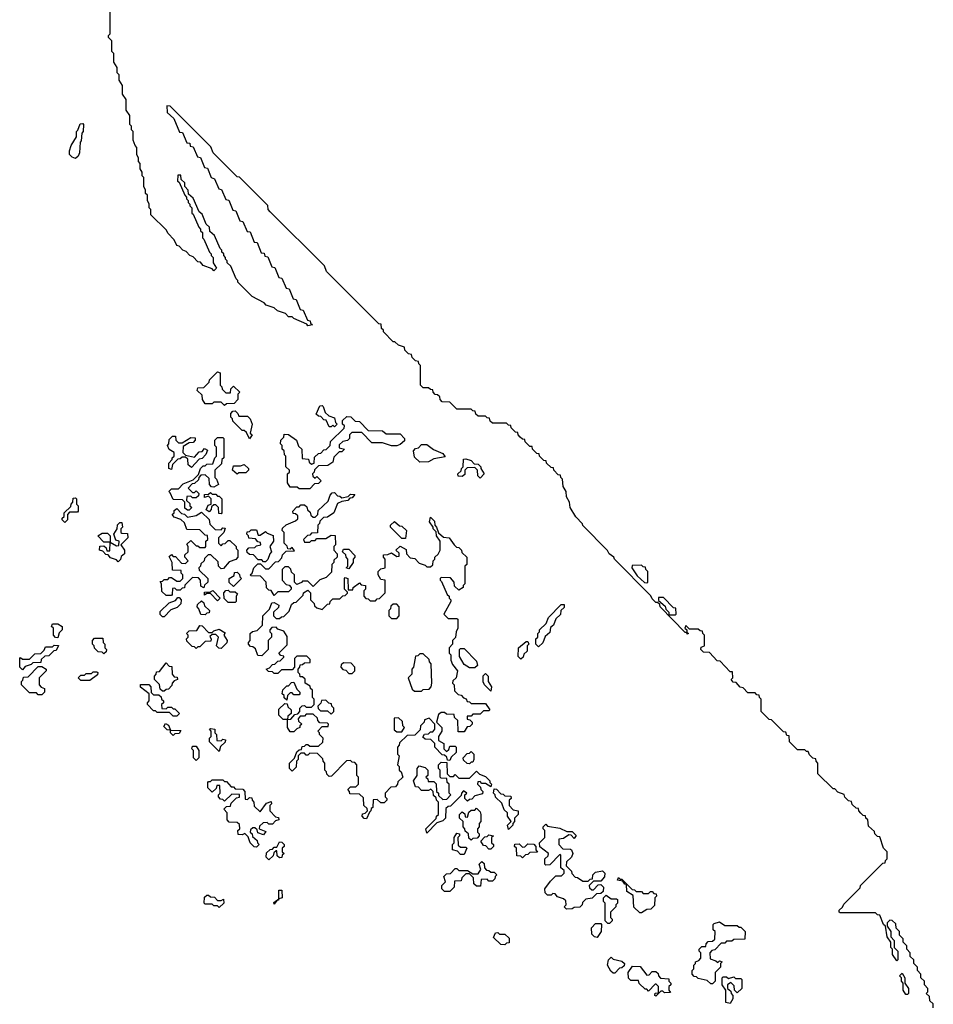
# Model space of a CAD drawing. Extents: x 2886962 to 3052311, y 540590 to 918621.
# Tile 87 of 164: x 2962750 to 2967900, y 774535 to 780085. Entities that reach past the tile are written whole.
import ezdxf

# ---------------------------------------------------------------- set-up
doc = ezdxf.new("R2010")
doc.units = 0

msp = doc.modelspace()

# ---------------------------------------------------------------- linework, layer by layer
at = {"layer": '0CON20XD'}
for points in [[(2967900, 774515), (2967898.3, 774538.3), (2967880, 774555), (2967878.3, 774578.3), (2967860, 774595), (2967870, 774605), (2967870, 774625), (2967850, 774645), (2967850, 774665), (2967830, 774685), (2967830, 774705), (2967810, 774725), (2967810, 774745), (2967790, 774765), (2967790, 774785), (2967770, 774805), (2967770, 774825), (2967750, 774845), (2967750, 774865), (2967730, 774885), (2967730, 774905), (2967710, 774925), (2967710, 774945), (2967690, 774965), (2967688.3, 774988.3), (2967668.3, 775008.3), (2967655, 775010), (2967640, 774995), (2967640, 774975), (2967660, 774945), (2967660, 774915), (2967680, 774895), (2967680, 774855), (2967700, 774835), (2967700, 774785), (2967695, 774780), (2967670, 774815), (2967670, 774845), (2967660, 774855), (2967660, 774885), (2967640, 774915), (2967630, 774975), (2967620, 774985), (2967598.3, 775038.3), (2967585, 775040), (2967575, 775050), (2967375, 775050), (2967370, 775055), (2967370, 775065), (2967388.3, 775081.7), (2967395, 775100), (2967488.3, 775191.7), (2967490, 775205), (2967601.7, 775318.3), (2967615, 775330), (2967628.3, 775331.7), (2967630, 775345), (2967640, 775355), (2967640, 775395), (2967620, 775415), (2967598.3, 775478.3), (2967585, 775480), (2967570, 775495), (2967568.3, 775508.3), (2967535, 775540), (2967530, 775575), (2967520, 775585), (2967518.3, 775598.3), (2967505, 775600), (2967491.7, 775611.7), (2967480, 775625), (2967478.3, 775638.3), (2967465, 775640), (2967441.7, 775661.7), (2967438.3, 775678.3), (2967421.7, 775681.7), (2967401.7, 775701.7), (2967398.3, 775718.3), (2967361.7, 775731.7), (2967345, 775750), (2967335, 775750), (2967250, 775835), (2967250, 775895), (2967240, 775905), (2967238.3, 775918.3), (2967221.7, 775921.7), (2967201.7, 775941.7), (2967195, 775960), (2967185, 775960), (2967175, 775970), (2967135, 775970), (2967090, 776015), (2967088.3, 776048.3), (2967075, 776050), (2967068.3, 776068.3), (2967055, 776070), (2966988.3, 776138.3), (2966975, 776140), (2966950, 776165), (2966930, 776185), (2966930, 776255), (2966920, 776265), (2966918.3, 776278.3), (2966905, 776280), (2966895, 776290), (2966855, 776290), (2966828.3, 776318.3), (2966811.7, 776321.7), (2966788.3, 776348.3), (2966771.7, 776351.7), (2966760, 776365), (2966770, 776375), (2966768.3, 776408.3), (2966755, 776410), (2966698.3, 776468.3), (2966681.7, 776471.7), (2966638.3, 776518.3), (2966605, 776520), (2966590, 776535), (2966591.7, 776548.3), (2966610, 776555), (2966610, 776615), (2966600, 776625), (2966598.3, 776638.3), (2966585, 776640), (2966575, 776650), (2966525, 776650), (2966505, 776670), (2966500, 776655), (2966510, 776645), (2966510, 776630), (2966520, 776625), (2966511.7, 776621.7), (2966510, 776630), (2966501.7, 776631.7), (2966360, 776775), (2966358.3, 776788.3), (2966345, 776800), (2966335, 776800), (2966315, 776820), (2966308.3, 776838.3), (2966102.5, 777045), (2966100, 777055), (2966072.5, 777075), (2966063, 777093), (2965924.1, 777234.1), (2965922.5, 777242.5), (2965885, 777282.5), (2965853.3, 777335), (2965850, 777365), (2965832.5, 777395), (2965830, 777425), (2965813, 777453), (2965810, 777495), (2965800, 777505), (2965798.3, 777518.3), (2965785, 777520), (2965760, 777545), (2965758.3, 777558.3), (2965745, 777560), (2965720, 777585), (2965718.3, 777598.3), (2965705, 777600), (2965680, 777625), (2965678.3, 777638.3), (2965665, 777640), (2965640, 777665), (2965638.3, 777678.3), (2965625, 777680), (2965600, 777705), (2965598.3, 777718.3), (2965585, 777720), (2965571.7, 777731.7), (2965560, 777745), (2965558.3, 777758.3), (2965545, 777760), (2965520, 777785), (2965518.3, 777798.3), (2965505, 777800), (2965495, 777810), (2965415, 777810), (2965401.7, 777821.7), (2965398.3, 777838.3), (2965385, 777840), (2965375, 777850), (2965335, 777850), (2965321.7, 777861.7), (2965318.3, 777878.3), (2965305, 777880), (2965295, 777890), (2965215, 777890), (2965175, 777930), (2965131.7, 777931.7), (2965120, 777945), (2965118.3, 777958.3), (2965105, 777970), (2965091.7, 777971.7), (2965080, 777985), (2965078.3, 777998.3), (2965065, 778000), (2965055, 778010), (2965025, 778010), (2965010, 778025), (2965010, 778135), (2965000, 778145), (2964998.3, 778158.3), (2964981.7, 778161.7), (2964961.7, 778181.7), (2964958.3, 778198.3), (2964941.7, 778201.7), (2964921.7, 778221.7), (2964918.3, 778238.3), (2964885, 778250), (2964865, 778270), (2964855, 778270), (2964800, 778325), (2964800, 778335), (2964790, 778345), (2964788.3, 778368.3), (2964775, 778370), (2964480, 778665), (2964468.3, 778698.3), (2964161.7, 779001.7), (2964150, 779015), (2964148.3, 779038.3), (2963988.3, 779198.3), (2963975, 779200), (2963840, 779335), (2963828.3, 779368.3), (2963598.3, 779598.3), (2963580, 779600), (2963581.7, 779561.7), (2963618.3, 779528.3), (2963651.7, 779451.7), (2963668.3, 779448.3), (2963691.7, 779391.7), (2963708.3, 779388.3), (2963711.7, 779371.7), (2963728.3, 779368.3), (2963751.7, 779311.7), (2963768.3, 779308.3), (2963791.7, 779251.7), (2963808.3, 779248.3), (2963830, 779195), (2963848.3, 779188.3), (2963871.7, 779131.7), (2963888.3, 779128.3), (2963911.7, 779071.7), (2963928.3, 779068.3), (2963951.7, 779011.7), (2963968.3, 779008.3), (2963991.7, 778951.7), (2964008.3, 778948.3), (2964031.7, 778891.7), (2964048.3, 778888.3), (2964071.7, 778831.7), (2964088.3, 778828.3), (2964111.7, 778771.7), (2964128.3, 778768.3), (2964131.7, 778751.7), (2964148.3, 778748.3), (2964171.7, 778691.7), (2964188.3, 778688.3), (2964211.7, 778631.7), (2964228.3, 778628.3), (2964251.7, 778571.7), (2964268.3, 778568.3), (2964291.7, 778511.7), (2964308.3, 778508.3), (2964331.7, 778451.7), (2964348.3, 778448.3), (2964371.7, 778391.7), (2964388.3, 778388.3), (2964390, 778375), (2964400, 778365), (2964375, 778360), (2964368.3, 778368.3), (2964295, 778400), (2964285, 778410), (2964265, 778410), (2964248.3, 778428.3), (2964203.3, 778443.3), (2964185, 778460), (2964140, 778475), (2964128.3, 778488.3), (2964060, 778525), (2963980, 778605), (2963980, 778615), (2963970, 778625), (2963940, 778695), (2963920, 778715), (2963920, 778725), (2963910, 778735), (2963910, 778745), (2963900, 778755), (2963900, 778765), (2963890, 778775), (2963890, 778785), (2963880, 778795), (2963848.3, 778868.3), (2963821.7, 778891.7), (2963820, 778915), (2963801.7, 778931.7), (2963778.3, 778988.3), (2963761.7, 779001.7), (2963728.3, 779078.3), (2963701.7, 779101.7), (2963700, 779125), (2963680, 779145), (2963680, 779165), (2963660, 779185), (2963658.3, 779208.3), (2963641.7, 779208.3), (2963640, 779175), (2963648.3, 779168.3), (2963680, 779095), (2963690, 779085), (2963690, 779075), (2963700, 779065), (2963700, 779055), (2963710, 779045), (2963710, 779035), (2963720, 779025), (2963720, 778995), (2963728.3, 778988.3), (2963760, 778915), (2963770, 778905), (2963770, 778895), (2963780, 778885), (2963780, 778855), (2963788.3, 778848.3), (2963820, 778775), (2963830, 778765), (2963830, 778755), (2963840, 778745), (2963840, 778715), (2963860, 778685), (2963845, 778670), (2963835, 778680), (2963785, 778700), (2963768.3, 778718.3), (2963755, 778720), (2963728.3, 778748.3), (2963710, 778755), (2963688.3, 778778.3), (2963670, 778785), (2963648.3, 778808.3), (2963635, 778812.5), (2963620, 778845), (2963585, 778882.5), (2963578.3, 778898.3), (2963490, 778985), (2963490, 779015), (2963480, 779025), (2963480, 779045), (2963470, 779065), (2963470, 779095), (2963460, 779105), (2963460, 779125), (2963450, 779145), (2963450, 779195), (2963440, 779205), (2963440, 779225), (2963430, 779245), (2963430, 779275), (2963420, 779285), (2963420, 779305), (2963410, 779325), (2963410, 779365), (2963400, 779375), (2963390, 779405), (2963390, 779455), (2963380, 779465), (2963380, 779485), (2963370, 779495), (2963370, 779545), (2963350, 779575), (2963350, 779635), (2963330, 779665), (2963330, 779715), (2963310, 779745), (2963310, 779775), (2963300, 779785), (2963300, 779815), (2963280, 779845), (2963280, 779895), (2963270, 779905), (2963270, 779965), (2963250, 779985), (2963250, 779995), (2963260, 780005), (2963260, 780325)], [(2963065, 779302.5), (2963045, 779310), (2963030, 779325), (2963030, 779345), (2963040, 779375), (2963070, 779425), (2963070, 779455), (2963078.3, 779461.7), (2963091.7, 779498.3), (2963105, 779500), (2963110, 779495), (2963107.5, 779455), (2963100, 779445), (2963097, 779403), (2963090, 779395), (2963086.4, 779333.6), (2963080, 779315), (2963065, 779302.5)], [(2963905, 777910), (2963885, 777930), (2963845, 777930), (2963835, 777920), (2963795, 777920), (2963780, 777945), (2963778.3, 777968.3), (2963750, 777995), (2963755, 778010), (2963788.3, 778011.7), (2963818.3, 778041.7), (2963820, 778055), (2963865, 778100), (2963880, 778095), (2963880, 778025), (2963890, 778015), (2963891.7, 778001.7), (2963911.7, 777981.7), (2963938.3, 777981.7), (2963940, 778005), (2963955, 778020), (2963990, 777985), (2963980, 777975), (2963980, 777945), (2963958.3, 777921.7), (2963915, 777920), (2963905, 777910)], [(2964525, 777790), (2964515, 777800), (2964505, 777790), (2964495, 777790), (2964478.3, 777828.3), (2964465, 777830), (2964448.3, 777848.3), (2964435, 777850), (2964421.7, 777861.7), (2964441.7, 777908.3), (2964455, 777910), (2964460, 777905), (2964471.7, 777871.7), (2964491.7, 777851.7), (2964525, 777840), (2964530, 777815), (2964540, 777805), (2964525, 777790)], [(2964045, 777722.5), (2964028.3, 777758.3), (2964015, 777770), (2964005, 777770), (2963951.7, 777821.7), (2963950, 777835), (2963940, 777845), (2963940, 777865), (2963951.7, 777878.3), (2963965, 777880), (2963980, 777865), (2963985, 777850), (2964035, 777850), (2964050, 777835), (2964060, 777805), (2964050, 777755), (2964060, 777745), (2964045, 777722.5)], [(2964385, 777440), (2964325, 777440), (2964315, 777450), (2964275, 777450), (2964260, 777475), (2964260, 777525), (2964270, 777535), (2964270, 777545), (2964250, 777565), (2964250, 777625), (2964243, 777633), (2964240, 777655), (2964230, 777665), (2964230, 777685), (2964220, 777695), (2964222.5, 777715), (2964238.3, 777731.7), (2964241.7, 777748.3), (2964265, 777747.5), (2964310, 777715), (2964321.7, 777681.7), (2964340, 777665), (2964341.7, 777611.7), (2964378.3, 777608.3), (2964381.7, 777591.7), (2964395, 777580), (2964410, 777585), (2964411.7, 777618.3), (2964435, 777640), (2964448.3, 777641.7), (2964465, 777660), (2964478.3, 777661.7), (2964500, 777685), (2964501.7, 777708.3), (2964578.3, 777781.7), (2964580, 777795), (2964570, 777805), (2964570, 777825), (2964595, 777847.5), (2964617, 777847), (2964641.7, 777821.7), (2964665, 777820), (2964715, 777770), (2964795, 777767.5), (2964815, 777750), (2964895, 777750), (2964920, 777725), (2964918.3, 777711.7), (2964895, 777690), (2964875, 777682.5), (2964845, 777682.5), (2964795, 777700), (2964735, 777700), (2964678.3, 777758.3), (2964621.7, 777758.3), (2964610, 777745), (2964610, 777725), (2964597, 777713), (2964571.7, 777708.3), (2964551.7, 777688.3), (2964551.7, 777671.7), (2964580, 777665), (2964565, 777650), (2964551.7, 777648.3), (2964521.7, 777618.3), (2964515, 777590), (2964487, 777573), (2964435, 777570), (2964411.7, 777548.3), (2964410, 777535), (2964400, 777525), (2964401.7, 777511.7), (2964415, 777500), (2964425, 777510), (2964450, 777485), (2964435, 777470), (2964411.7, 777468.3), (2964385, 777440)], [(2963605, 777550), (2963590, 777555), (2963590, 777585), (2963610, 777605), (2963610, 777615), (2963620, 777625), (2963620, 777645), (2963591.7, 777661.7), (2963582.5, 777685), (2963590, 777695), (2963591.7, 777718.3), (2963611.7, 777738.3), (2963628.3, 777738.3), (2963630, 777715), (2963645, 777700), (2963665, 777700), (2963715, 777730), (2963738.3, 777728.3), (2963740, 777715), (2963728.3, 777701.7), (2963705, 777700), (2963671.7, 777678.3), (2963670, 777645), (2963685, 777630), (2963735, 777620), (2963761.7, 777648.3), (2963778.3, 777651.7), (2963791.7, 777668.3), (2963808.3, 777658.3), (2963800, 777635), (2963778.3, 777611.7), (2963761.7, 777608.3), (2963718.3, 777561.7), (2963700, 777575), (2963698.3, 777608.3), (2963685, 777620), (2963665, 777620), (2963655, 777610), (2963641.7, 777608.3), (2963611.7, 777578.3), (2963605, 777550)], [(2963705, 777320), (2963695, 777320), (2963681.7, 777331.7), (2963680, 777365), (2963668.3, 777378.3), (2963615, 777380), (2963598.3, 777418.3), (2963590, 777425), (2963605, 777440), (2963645, 777440), (2963671.7, 777468.3), (2963728.3, 777491.7), (2963758.3, 777521.7), (2963770, 777555), (2963785, 777570), (2963795, 777570), (2963805, 777580), (2963838.3, 777581.7), (2963850, 777615), (2963860, 777625), (2963860, 777675), (2963850, 777685), (2963850, 777715), (2963865, 777730), (2963895, 777730), (2963900, 777725), (2963900, 777615), (2963890, 777605), (2963888.3, 777581.7), (2963850, 777545), (2963850, 777505), (2963860, 777495), (2963870, 777465), (2963845, 777450), (2963831.7, 777451.7), (2963820, 777465), (2963818.3, 777498.3), (2963795, 777520), (2963771.7, 777518.3), (2963760, 777505), (2963758.3, 777491.7), (2963735, 777470), (2963721.7, 777468.3), (2963700, 777445), (2963725, 777420), (2963735, 777420), (2963745, 777430), (2963760, 777415), (2963758.3, 777401.7), (2963745, 777390), (2963725, 777390), (2963715, 777400), (2963691.7, 777398.3), (2963690, 777375), (2963708.3, 777358.3), (2963710, 777345), (2963720, 777335), (2963705, 777320)], [(2965005, 777590), (2964975, 777620), (2964970, 777655), (2964981.7, 777668.3), (2964998.3, 777671.7), (2965015, 777690), (2965045, 777690), (2965081.7, 777661.7), (2965135, 777640), (2965148.3, 777621.7), (2965085, 777610), (2965055, 777592.5), (2965005, 777590)], [(2963975, 777522.5), (2963950, 777545), (2963955, 777570), (2963995, 777570), (2964015, 777577.5), (2964040, 777555), (2964040, 777545), (2964025, 777530), (2963985, 777530), (2963975, 777522.5)], [(2965345, 777500), (2965333, 777513), (2965330, 777545), (2965315, 777560), (2965271.7, 777558.3), (2965260, 777545), (2965258.3, 777521.7), (2965245, 777510), (2965221.7, 777511.7), (2965220, 777525), (2965238.3, 777541.7), (2965240, 777555), (2965250, 777565), (2965251.7, 777608.3), (2965265, 777610), (2965295, 777600), (2965311.7, 777581.7), (2965335, 777580), (2965350, 777565), (2965350, 777555), (2965367.5, 777525), (2965345, 777500)], [(2963005, 777250), (2962990, 777265), (2962990, 777275), (2963000, 777285), (2963000, 777305), (2963038.3, 777341.7), (2963040, 777355), (2963050, 777365), (2963051.7, 777388.3), (2963065, 777390), (2963070, 777385), (2963070, 777355), (2963080, 777345), (2963080, 777315), (2963075, 777310), (2963031.7, 777308.3), (2963020, 777295), (2963020, 777265), (2963005, 777250)], [(2963885, 777300), (2963871.7, 777301.7), (2963870, 777335), (2963855, 777350), (2963845, 777350), (2963831.7, 777338.3), (2963830, 777325), (2963818.3, 777311.7), (2963801.7, 777321.7), (2963811.7, 777348.3), (2963830, 777355), (2963830, 777385), (2963815, 777400), (2963791.7, 777391.7), (2963791.7, 777408.3), (2963815, 777410), (2963825, 777420), (2963835, 777410), (2963855, 777410), (2963865, 777400), (2963875, 777400), (2963890, 777385), (2963890, 777305), (2963885, 777300)], [(2964185, 776840), (2964168.3, 776868.3), (2964155, 776870), (2964141.7, 776881.7), (2964140, 776915), (2964108.3, 776948.3), (2964055, 776950), (2964050, 776955), (2964060, 776965), (2964070, 776995), (2964091.7, 777018.3), (2964108.3, 777018.3), (2964135, 776990), (2964155, 776990), (2964191.7, 777028.3), (2964208.3, 777031.7), (2964228.3, 777051.7), (2964231.7, 777068.3), (2964251.7, 777088.3), (2964298.3, 777091.7), (2964285, 777110), (2964275, 777100), (2964261.7, 777101.7), (2964258.3, 777118.3), (2964240, 777135), (2964240, 777195), (2964230, 777205), (2964231.7, 777218.3), (2964251.7, 777238.3), (2964305, 777260), (2964318.3, 777271.7), (2964318.3, 777288.3), (2964305, 777300), (2964291.7, 777301.7), (2964290, 777315), (2964311.7, 777338.3), (2964325, 777340), (2964335, 777350), (2964355, 777350), (2964368.3, 777338.3), (2964371.7, 777321.7), (2964388.3, 777308.3), (2964391.7, 777291.7), (2964405, 777280), (2964415, 777280), (2964430, 777295), (2964431.7, 777318.3), (2964488.3, 777371.7), (2964500, 777405), (2964511.7, 777418.3), (2964525, 777420), (2964541.7, 777401.7), (2964555, 777400), (2964565, 777390), (2964601.7, 777398.3), (2964615, 777410), (2964638.3, 777408.3), (2964625, 777390), (2964611.7, 777388.3), (2964600, 777375), (2964565, 777370), (2964541.7, 777358.3), (2964520, 777305), (2964485, 777280), (2964461.7, 777278.3), (2964441.7, 777258.3), (2964440, 777245), (2964430, 777235), (2964428.3, 777191.7), (2964395, 777190), (2964385, 777180), (2964371.7, 777178.3), (2964350, 777155), (2964355, 777140), (2964385, 777140), (2964395, 777150), (2964415, 777150), (2964425, 777160), (2964475, 777160), (2964505, 777180), (2964528.3, 777178.3), (2964530, 777125), (2964520, 777115), (2964520, 777095), (2964540, 777075), (2964540, 777055), (2964521.7, 777038.3), (2964520, 777025), (2964510, 777015), (2964508.3, 776971.7), (2964478.3, 776941.7), (2964441.7, 776928.3), (2964405, 776890), (2964375, 776920), (2964345, 776920), (2964338.3, 776911.7), (2964311.7, 776901.7), (2964300, 776915), (2964300, 776955), (2964281.7, 776971.7), (2964278.3, 776988.3), (2964265, 777000), (2964245, 777000), (2964230, 776985), (2964230, 776925), (2964251.7, 776901.7), (2964268.3, 776898.3), (2964280, 776885), (2964280, 776875), (2964265, 776860), (2964205, 776860), (2964185, 776840)], [(2963605, 776840), (2963575, 776840), (2963551.7, 776861.7), (2963550, 776905), (2963541.7, 776918.3), (2963555, 776920), (2963565, 776930), (2963585, 776930), (2963595, 776940), (2963605, 776940), (2963635, 776920), (2963655, 776920), (2963670, 776935), (2963670, 776955), (2963660, 776965), (2963660, 776980), (2963611.7, 776981.7), (2963610, 777025), (2963591.7, 777058.3), (2963605, 777070), (2963615, 777060), (2963628.3, 777058.3), (2963661.7, 777021.7), (2963685, 777020), (2963700, 777035), (2963680, 777055), (2963681.7, 777068.3), (2963700, 777085), (2963700, 777115), (2963691.7, 777128.3), (2963715, 777150), (2963745, 777120), (2963755, 777120), (2963765, 777110), (2963795, 777110), (2963800, 777115), (2963800, 777145), (2963810, 777155), (2963808.3, 777178.3), (2963795, 777180), (2963765, 777210), (2963691.7, 777211.7), (2963678.3, 777248.3), (2963658.3, 777268.3), (2963621.7, 777281.7), (2963610, 777295), (2963620, 777305), (2963621.7, 777318.3), (2963635, 777330), (2963661.7, 777301.7), (2963678.3, 777298.3), (2963695, 777280), (2963745, 777290), (2963775, 777310), (2963818.3, 777268.3), (2963821.7, 777241.7), (2963851.7, 777211.7), (2963885, 777210), (2963895, 777220), (2963908.3, 777218.3), (2963900, 777195), (2963870, 777165), (2963870, 777135), (2963885, 777120), (2963895, 777130), (2963908.3, 777131.7), (2963925, 777150), (2963935, 777150), (2963970, 777115), (2963970, 777105), (2963980, 777095), (2963980, 777055), (2963968.3, 777041.7), (2963931.7, 777028.3), (2963898.3, 776991.7), (2963885, 776990), (2963870, 777005), (2963868.3, 777028.3), (2963828.3, 777068.3), (2963811.7, 777068.3), (2963791.7, 777048.3), (2963790, 777035), (2963771.7, 777018.3), (2963770, 777005), (2963760, 776995), (2963761.7, 776981.7), (2963810, 776935), (2963810, 776915), (2963791.7, 776898.3), (2963788.3, 776881.7), (2963771.7, 776891.7), (2963770, 776925), (2963758.3, 776938.3), (2963725, 776940), (2963681.7, 776898.3), (2963678.3, 776881.7), (2963665, 776880), (2963655, 776870), (2963635, 776870), (2963625, 776880), (2963611.7, 776878.3), (2963610, 776845), (2963605, 776840)], [(2964705, 775580), (2964691.7, 775581.7), (2964680, 775595), (2964681.7, 775608.3), (2964698.3, 775611.7), (2964710, 775625), (2964708.3, 775638.3), (2964690, 775655), (2964688.3, 775698.3), (2964665, 775720), (2964611.7, 775721.7), (2964610, 775735), (2964600, 775745), (2964615, 775760), (2964645, 775760), (2964660, 775775), (2964660, 775815), (2964650, 775825), (2964650, 775885), (2964638.3, 775898.3), (2964625, 775900), (2964615, 775910), (2964591.7, 775908.3), (2964508.3, 775821.7), (2964495, 775820), (2964481.7, 775831.7), (2964480, 775845), (2964470, 775855), (2964470, 775895), (2964460, 775905), (2964458.3, 775918.3), (2964428.3, 775948.3), (2964385, 775950), (2964375, 775940), (2964365, 775940), (2964355, 775950), (2964335, 775950), (2964320, 775935), (2964320, 775915), (2964310, 775905), (2964308.3, 775871.7), (2964285, 775850), (2964270, 775865), (2964270, 775895), (2964298.3, 775921.7), (2964311.7, 775958.3), (2964325, 775970), (2964338.3, 775971.7), (2964341.7, 775988.3), (2964355, 775990), (2964365, 776000), (2964375, 776000), (2964385, 775990), (2964435, 775990), (2964458.3, 776011.7), (2964460, 776035), (2964440, 776055), (2964440, 776065), (2964430, 776075), (2964455, 776100), (2964488.3, 776101.7), (2964490, 776115), (2964485, 776120), (2964441.7, 776121.7), (2964430, 776135), (2964428.3, 776148.3), (2964405, 776170), (2964365, 776170), (2964355, 776160), (2964331.7, 776158.3), (2964320, 776145), (2964321.7, 776131.7), (2964340, 776115), (2964330, 776105), (2964330, 776095), (2964311.7, 776088.3), (2964295, 776070), (2964275, 776070), (2964260, 776095), (2964260, 776140), (2964235, 776140), (2964210, 776165), (2964211.7, 776198.3), (2964245, 776230), (2964258.3, 776228.3), (2964261.7, 776211.7), (2964280, 776195), (2964280, 776175), (2964261.7, 776158.3), (2964260, 776140), (2964278.3, 776141.7), (2964301.7, 776168.3), (2964318.3, 776171.7), (2964330, 776185), (2964330, 776205), (2964341.7, 776218.3), (2964355, 776220), (2964365, 776210), (2964395, 776210), (2964410, 776225), (2964410, 776255), (2964400, 776265), (2964400, 776305), (2964390, 776315), (2964388.3, 776328.3), (2964360, 776345), (2964358.3, 776368.3), (2964345, 776380), (2964331.7, 776381.7), (2964330, 776395), (2964320, 776405), (2964320, 776425), (2964330, 776435), (2964331.7, 776448.3), (2964345, 776450), (2964355, 776460), (2964388.3, 776461.7), (2964388.3, 776478.3), (2964368.3, 776498.3), (2964311.7, 776498.3), (2964300, 776485), (2964300, 776435), (2964285, 776420), (2964225, 776420), (2964205, 776400), (2964185, 776400), (2964175, 776410), (2964151.7, 776411.7), (2964140, 776425), (2964158.3, 776431.7), (2964175, 776450), (2964188.3, 776451.7), (2964205, 776470), (2964218.3, 776471.7), (2964238.3, 776491.7), (2964238.3, 776498.3), (2964221.7, 776501.7), (2964210, 776515), (2964258.3, 776561.7), (2964258.3, 776608.3), (2964238.3, 776638.3), (2964205, 776650), (2964195, 776660), (2964171.7, 776658.3), (2964160, 776645), (2964160, 776635), (2964170, 776625), (2964170, 776605), (2964150, 776585), (2964150, 776535), (2964115, 776500), (2964091.7, 776501.7), (2964078.3, 776538.3), (2964065, 776550), (2964051.7, 776551.7), (2964040, 776565), (2964040, 776575), (2964050, 776585), (2964050, 776625), (2964063, 776637), (2964088.3, 776641.7), (2964118.3, 776671.7), (2964120, 776725), (2964158.3, 776761.7), (2964171.7, 776798.3), (2964185, 776800), (2964210, 776785), (2964208.3, 776771.7), (2964180, 776745), (2964180, 776725), (2964195, 776710), (2964215, 776710), (2964225, 776720), (2964238.3, 776721.7), (2964268.3, 776751.7), (2964281.7, 776788.3), (2964295, 776800), (2964308.3, 776801.7), (2964348.3, 776841.7), (2964350, 776855), (2964375, 776870), (2964390, 776855), (2964390, 776815), (2964410, 776795), (2964411.7, 776781.7), (2964425, 776770), (2964455, 776760), (2964485, 776790), (2964498.3, 776791.7), (2964500, 776805), (2964515, 776820), (2964555, 776820), (2964571.7, 776838.3), (2964585, 776840), (2964598.3, 776851.7), (2964598.3, 776858.3), (2964580, 776875), (2964580, 776935), (2964585, 776940), (2964600, 776935), (2964601.7, 776871.7), (2964628.3, 776871.7), (2964630, 776885), (2964665, 776910), (2964675, 776900), (2964700, 776895), (2964700, 776875), (2964690, 776865), (2964690, 776835), (2964701.7, 776821.7), (2964715, 776820), (2964725, 776810), (2964755, 776810), (2964765, 776820), (2964778.3, 776821.7), (2964810, 776855), (2964810, 776925), (2964785, 776930), (2964770, 776955), (2964770, 776975), (2964785, 776990), (2964810, 776995), (2964810, 777045), (2964800, 777055), (2964801.7, 777068.3), (2964825, 777070), (2964845, 777080), (2964875, 777060), (2964888.3, 777061.7), (2964888.3, 777078.3), (2964870, 777095), (2964895, 777117.5), (2964928.3, 777098.3), (2964930, 777075), (2964951.7, 777051.7), (2964978.3, 777048.3), (2965001.7, 777021.7), (2965035, 777010), (2965045, 777000), (2965065, 777000), (2965078.3, 777011.7), (2965080, 777035), (2965090, 777045), (2965090, 777055), (2965108.3, 777071.7), (2965120, 777095), (2965120, 777145), (2965100, 777175), (2965098.3, 777198.3), (2965080, 777215), (2965080, 777225), (2965060, 777255), (2965065, 777280), (2965088.3, 777258.3), (2965090, 777235), (2965100, 777225), (2965111.7, 777191.7), (2965138.3, 777168.3), (2965170, 777165), (2965200, 777125), (2965211.7, 777111.7), (2965225, 777110), (2965240, 777095), (2965241.7, 777081.7), (2965270, 777055), (2965270, 777015), (2965260, 777005), (2965260, 776905), (2965250, 776895), (2965250, 776885), (2965225, 776870), (2965201.7, 776891.7), (2965200, 776915), (2965178.3, 776938.3), (2965125, 776940), (2965120, 776935), (2965120, 776925), (2965128.3, 776918.3), (2965160, 776845), (2965170, 776835), (2965170, 776825), (2965180, 776815), (2965180, 776805), (2965140, 776735), (2965165, 776710), (2965215, 776710), (2965220, 776705), (2965220, 776655), (2965210, 776635), (2965207, 776603), (2965190, 776585), (2965190, 776565), (2965170, 776545), (2965170, 776515), (2965180, 776505), (2965180, 776475), (2965190, 776450), (2965217.5, 776415), (2965210, 776375), (2965191.7, 776358.3), (2965190, 776345), (2965200, 776335), (2965201.7, 776301.7), (2965221.7, 776281.7), (2965238.3, 776278.3), (2965251.7, 776261.7), (2965266.4, 776256.4), (2965271.7, 776241.7), (2965285, 776240), (2965295, 776230), (2965375, 776230), (2965400, 776195), (2965395, 776190), (2965365, 776190), (2965345, 776170), (2965305, 776170), (2965295, 776160), (2965271.7, 776158.3), (2965271.7, 776141.7), (2965288.3, 776138.3), (2965300, 776125), (2965300, 776115), (2965288.3, 776101.7), (2965271.7, 776098.3), (2965255, 776070), (2965221.7, 776071.7), (2965220, 776135), (2965201.7, 776151.7), (2965198.3, 776168.3), (2965155, 776170), (2965145, 776180), (2965125, 776180), (2965111.7, 776168.3), (2965100, 776125), (2965130, 776095), (2965130, 776075), (2965110, 776045), (2965111.7, 776021.7), (2965140, 776005), (2965140, 775975), (2965155, 775960), (2965168.3, 775971.7), (2965175, 775990), (2965205, 775990), (2965210, 775985), (2965210, 775955), (2965181.7, 775928.3), (2965175, 775910), (2965161.7, 775911.7), (2965158.3, 775928.3), (2965145, 775940), (2965131.7, 775941.7), (2965090, 775985), (2965090, 776005), (2965068.3, 776028.3), (2965035, 776030), (2965021.7, 776041.7), (2965031.7, 776058.3), (2965055, 776060), (2965065, 776070), (2965078.3, 776071.7), (2965090, 776085), (2965090, 776115), (2965058.3, 776148.3), (2965031.7, 776138.3), (2965030, 776125), (2965010, 776105), (2965008.3, 776081.7), (2964978.3, 776051.7), (2964935, 776050), (2964891.7, 776008.3), (2964890, 775995), (2964880, 775985), (2964880, 775945), (2964890, 775935), (2964880, 775885), (2964890, 775875), (2964890, 775855), (2964900, 775845), (2964910, 775815), (2964881.7, 775788.3), (2964880, 775775), (2964868.3, 775761.7), (2964841.7, 775758.3), (2964810, 775725), (2964810, 775705), (2964820, 775695), (2964820, 775685), (2964805, 775670), (2964785, 775670), (2964765, 775690), (2964741.7, 775688.3), (2964740, 775645), (2964731.7, 775638.3), (2964730, 775625), (2964721.7, 775618.3), (2964705, 775580)], [(2963305, 777030), (2963295, 777040), (2963261.7, 777051.7), (2963248.3, 777068.3), (2963235, 777070), (2963218.3, 777088.3), (2963200, 777095), (2963201.7, 777118.3), (2963225, 777120), (2963238.3, 777108.3), (2963241.7, 777091.7), (2963258.3, 777091.7), (2963260, 777140), (2963225, 777140), (2963190, 777175), (2963215, 777190), (2963245, 777190), (2963260, 777175), (2963260, 777140), (2963295, 777120), (2963308.3, 777121.7), (2963310, 777145), (2963291.7, 777151.7), (2963280, 777185), (2963300, 777215), (2963301.7, 777238.3), (2963315, 777250), (2963325, 777250), (2963330, 777225), (2963320, 777215), (2963320, 777195), (2963325, 777190), (2963358.3, 777188.3), (2963360, 777165), (2963320, 777125), (2963340, 777095), (2963340, 777075), (2963321.7, 777058.3), (2963318.3, 777041.7), (2963305, 777030)], [(2964925, 777160), (2964905, 777160), (2964840, 777225), (2964840, 777235), (2964863, 777257), (2964891.7, 777231.7), (2964905, 777230), (2964930, 777205), (2964925, 777160)], [(2964135, 777030), (2964125, 777030), (2964115, 777040), (2964095, 777040), (2964068.3, 777068.3), (2964045, 777070), (2964031.7, 777081.7), (2964030, 777095), (2964041.7, 777108.3), (2964075, 777110), (2964085, 777120), (2964110, 777125), (2964108.3, 777138.3), (2964091.7, 777141.7), (2964078.3, 777158.3), (2964041.7, 777161.7), (2964040, 777175), (2964030, 777185), (2964031.7, 777198.3), (2964045, 777200), (2964055, 777210), (2964085, 777210), (2964095, 777180), (2964105, 777180), (2964135, 777200), (2964145, 777190), (2964178.3, 777178.3), (2964180, 777145), (2964160, 777115), (2964170, 777085), (2964160, 777075), (2964148.3, 777041.7), (2964135, 777030)], [(2964605, 776990), (2964590, 776995), (2964600, 777005), (2964600, 777045), (2964590, 777055), (2964588.3, 777068.3), (2964570, 777085), (2964575, 777100), (2964605, 777100), (2964640, 777065), (2964640, 777055), (2964630, 777045), (2964630, 777025), (2964605, 776990)], [(2966285, 776910), (2966290, 776915), (2966290, 776975), (2966280, 776985), (2966278.3, 776998.3), (2966265, 777000), (2966255, 777010), (2966201.7, 777008.3), (2966200, 776995), (2966230, 776950), (2966271.7, 776911.7), (2966285, 776910)], [(2963955, 776890), (2963931.7, 776911.7), (2963930, 776935), (2963958.3, 776951.7), (2963961.7, 776968.3), (2963975, 776970), (2963988.3, 776958.3), (2963990, 776945), (2964000, 776935), (2963955, 776890)], [(2963865, 776810), (2963825, 776850), (2963805, 776850), (2963791.7, 776841.7), (2963791.7, 776858.3), (2963825, 776860), (2963838.3, 776868.3), (2963880, 776825), (2963865, 776810)], [(2963965, 776800), (2963925, 776800), (2963901.7, 776821.7), (2963900, 776855), (2963911.7, 776868.3), (2963925, 776870), (2963935, 776860), (2963965, 776860), (2963978.3, 776848.3), (2963970, 776835), (2963970, 776805), (2963965, 776800)], [(2963565, 776720), (2963555, 776720), (2963541.7, 776731.7), (2963541.7, 776748.3), (2963591.7, 776798.3), (2963628.3, 776811.7), (2963641.7, 776828.3), (2963648.3, 776828.3), (2963660, 776815), (2963658.3, 776791.7), (2963638.3, 776771.7), (2963601.7, 776758.3), (2963565, 776720)], [(2963795, 776730), (2963771.7, 776731.7), (2963760, 776765), (2963750, 776775), (2963751.7, 776788.3), (2963775, 776810), (2963788.3, 776798.3), (2963791.7, 776781.7), (2963820, 776755), (2963818.3, 776741.7), (2963805, 776740), (2963795, 776730)], [(2964875, 776710), (2964890, 776725), (2964890, 776775), (2964875, 776790), (2964855, 776790), (2964841.7, 776778.3), (2964840, 776765), (2964830, 776755), (2964830, 776725), (2964845, 776710), (2964875, 776710)], [(2965675, 776550), (2965660, 776565), (2965660, 776595), (2965670, 776605), (2965670, 776625), (2965680, 776635), (2965680, 776645), (2965718.3, 776681.7), (2965730, 776715), (2965801.7, 776788.3), (2965818.3, 776788.3), (2965818.3, 776771.7), (2965800, 776755), (2965798.3, 776731.7), (2965771.7, 776708.3), (2965758.3, 776671.7), (2965741.7, 776658.3), (2965738.3, 776631.7), (2965711.7, 776608.3), (2965698.3, 776571.7), (2965675, 776550)], [(2966445, 776730), (2966450, 776735), (2966448.3, 776768.3), (2966435, 776770), (2966378.3, 776828.3), (2966351.7, 776828.3), (2966351.7, 776811.7), (2966388.3, 776778.3), (2966391.7, 776761.7), (2966410, 776745), (2966410, 776730), (2966445, 776730)], [(2962965, 776600), (2962951.7, 776601.7), (2962940, 776615), (2962940, 776655), (2962930, 776665), (2962935, 776680), (2962965, 776680), (2962990, 776665), (2962990, 776645), (2962971.7, 776628.3), (2962965, 776600)], [(2963885, 776540), (2963871.7, 776541.7), (2963860, 776555), (2963870, 776605), (2963855, 776620), (2963835, 776620), (2963821.7, 776608.3), (2963830, 776595), (2963828.3, 776581.7), (2963795, 776580), (2963765, 776550), (2963755, 776550), (2963745, 776540), (2963735, 776550), (2963721.7, 776551.7), (2963691.7, 776581.7), (2963690, 776595), (2963700, 776605), (2963700, 776615), (2963690, 776625), (2963705, 776640), (2963748.3, 776641.7), (2963765, 776670), (2963778.3, 776668.3), (2963815, 776630), (2963835, 776630), (2963845, 776640), (2963875, 776650), (2963908.3, 776628.3), (2963900, 776615), (2963920, 776585), (2963918.3, 776571.7), (2963885, 776540)], [(2962765, 776420), (2962750, 776435), (2962750, 776485), (2962755, 776490), (2962765, 776480), (2962805, 776480), (2962835, 776510), (2962868.3, 776511.7), (2962888.3, 776531.7), (2962895, 776550), (2962935, 776550), (2962945, 776560), (2962968.3, 776558.3), (2962955, 776530), (2962941.7, 776528.3), (2962915, 776500), (2962891.7, 776498.3), (2962871.7, 776478.3), (2962868.3, 776461.7), (2962825, 776460), (2962815, 776450), (2962781.7, 776438.3), (2962765, 776420)], [(2963225, 776510), (2963215, 776520), (2963191.7, 776521.7), (2963171.7, 776541.7), (2963170, 776555), (2963160, 776565), (2963160, 776585), (2963171.7, 776598.3), (2963218.3, 776598.3), (2963220, 776575), (2963230, 776565), (2963230, 776545), (2963240, 776535), (2963238.3, 776521.7), (2963225, 776510)], [(2965575, 776480), (2965560, 776495), (2965562.5, 776545), (2965605, 776580), (2965615, 776580), (2965620, 776565), (2965610, 776555), (2965610, 776525), (2965591.7, 776508.3), (2965588.3, 776491.7), (2965575, 776480)], [(2965015, 776300), (2965025, 776310), (2965058.3, 776311.7), (2965070, 776325), (2965072.5, 776345), (2965070, 776455), (2965060, 776465), (2965058.3, 776478.3), (2965025, 776510), (2965005, 776510), (2964995, 776500), (2964981.7, 776498.3), (2964970, 776435), (2964960, 776425), (2964960, 776395), (2964940, 776375), (2964961.7, 776311.7), (2964975, 776300), (2965015, 776300)], [(2965315, 776432.5), (2965285, 776432.5), (2965255, 776450), (2965230, 776495), (2965230, 776535), (2965235, 776540), (2965255, 776540), (2965325, 776470), (2965330, 776445), (2965315, 776432.5)], [(2963565, 776300), (2963555, 776300), (2963541.7, 776311.7), (2963538.3, 776338.3), (2963510, 776365), (2963510, 776385), (2963520, 776395), (2963521.7, 776408.3), (2963538.3, 776411.7), (2963575, 776460), (2963591.7, 776441.7), (2963608.3, 776438.3), (2963610, 776395), (2963621.7, 776381.7), (2963638.3, 776378.3), (2963640, 776365), (2963621.7, 776358.3), (2963610, 776345), (2963608.3, 776331.7), (2963588.3, 776311.7), (2963575, 776310), (2963565, 776300)], [(2964625, 776400), (2964640, 776415), (2964640, 776435), (2964618.3, 776458.3), (2964575, 776460), (2964561.7, 776448.3), (2964560, 776435), (2964571.7, 776421.7), (2964588.3, 776418.3), (2964605, 776400), (2964625, 776400)], [(2962875, 776280), (2962855, 776280), (2962845, 776290), (2962805, 776290), (2962760, 776335), (2962760, 776355), (2962768.3, 776361.7), (2962771.7, 776378.3), (2962798.3, 776381.7), (2962855, 776440), (2962875, 776440), (2962900, 776425), (2962900, 776415), (2962860, 776375), (2962860, 776335), (2962871.7, 776321.7), (2962890, 776315), (2962890, 776295), (2962875, 776280)], [(2963145, 776360), (2963095, 776360), (2963080, 776375), (2963095, 776390), (2963115, 776390), (2963125, 776400), (2963155, 776400), (2963165, 776410), (2963185, 776410), (2963190, 776405), (2963188.3, 776391.7), (2963145, 776360)], [(2965405, 776300), (2965370, 776335), (2965363, 776353), (2965363, 776387), (2965375, 776400), (2965390, 776385), (2965390, 776355), (2965410, 776325), (2965405, 776300)], [(2963635, 776160), (2963615, 776160), (2963595, 776180), (2963525, 776180), (2963515, 776190), (2963505, 776190), (2963470, 776225), (2963470, 776235), (2963480, 776245), (2963480, 776285), (2963431.7, 776321.7), (2963431.7, 776338.3), (2963478.3, 776338.3), (2963490, 776325), (2963491.7, 776291.7), (2963505, 776280), (2963535, 776280), (2963548.3, 776268.3), (2963550, 776255), (2963560, 776245), (2963560, 776235), (2963550, 776225), (2963551.7, 776201.7), (2963575, 776200), (2963585, 776210), (2963605, 776210), (2963615, 776200), (2963625, 776200), (2963650, 776175), (2963635, 776160)], [(2964255, 776250), (2964241.7, 776261.7), (2964240, 776275), (2964230, 776285), (2964233, 776307), (2964255, 776330), (2964265, 776330), (2964281.7, 776348.3), (2964295, 776350), (2964311.7, 776311.7), (2964330, 776295), (2964330, 776285), (2964325, 776280), (2964295, 776280), (2964285, 776290), (2964275, 776290), (2964260, 776275), (2964255, 776250)], [(2964505, 776170), (2964520, 776185), (2964520, 776205), (2964510, 776215), (2964508.3, 776228.3), (2964491.7, 776231.7), (2964475, 776250), (2964451.7, 776248.3), (2964448.3, 776231.7), (2964430, 776215), (2964431.7, 776201.7), (2964445, 776190), (2964485, 776190), (2964505, 776170)], [(2963615, 776050), (2963600, 776065), (2963600, 776080), (2963581.7, 776081.7), (2963561.7, 776101.7), (2963571.7, 776118.3), (2963588.3, 776108.3), (2963600, 776080), (2963658.3, 776078.3), (2963648.3, 776061.7), (2963625, 776060), (2963615, 776050)], [(2964905, 776070), (2964920, 776095), (2964910, 776105), (2964908.3, 776128.3), (2964885, 776150), (2964861.7, 776148.3), (2964861.7, 776081.7), (2964875, 776070), (2964905, 776070)], [(2963875, 775960), (2963820, 776015), (2963820, 776035), (2963830, 776045), (2963830, 776075), (2963820, 776085), (2963825, 776090), (2963850, 776085), (2963850, 776065), (2963860, 776055), (2963861.7, 776021.7), (2963885, 776020), (2963895, 776030), (2963910, 776025), (2963908.3, 776011.7), (2963881.7, 775988.3), (2963875, 775960)], [(2963745, 775910), (2963730, 775925), (2963730, 775965), (2963720, 775975), (2963725, 775990), (2963745, 775990), (2963760, 775965), (2963760, 775925), (2963745, 775910)], [(2965285, 775890), (2965271.7, 775891.7), (2965251.7, 775911.7), (2965250, 775925), (2965271.7, 775948.3), (2965285, 775950), (2965295, 775960), (2965310, 775945), (2965310, 775915), (2965305, 775900), (2965295, 775900), (2965285, 775890)], [(2965045, 775500), (2965040, 775525), (2965098.3, 775581.7), (2965100, 775595), (2965110, 775605), (2965110, 775675), (2965100, 775685), (2965098.3, 775698.3), (2965081.7, 775711.7), (2965080, 775735), (2965068.3, 775748.3), (2965055, 775740), (2965015, 775740), (2964998.3, 775758.3), (2964981.7, 775761.7), (2964970, 775795), (2964990, 775825), (2964990, 775865), (2965001.7, 775878.3), (2965035, 775870), (2965050, 775855), (2965050, 775825), (2965040, 775815), (2965050, 775805), (2965051.7, 775791.7), (2965085, 775790), (2965098.3, 775778.3), (2965100, 775735), (2965110, 775725), (2965111.7, 775711.7), (2965135, 775690), (2965158.3, 775691.7), (2965180, 775715), (2965170, 775725), (2965170, 775775), (2965160, 775785), (2965158.3, 775808.3), (2965125, 775810), (2965120, 775815), (2965120, 775855), (2965110, 775865), (2965110, 775885), (2965125, 775900), (2965158.3, 775898.3), (2965160, 775835), (2965175, 775820), (2965195, 775820), (2965205, 775830), (2965225, 775810), (2965285, 775810), (2965325, 775850), (2965341.7, 775831.7), (2965375, 775820), (2965400, 775795), (2965400, 775785), (2965410, 775775), (2965405, 775760), (2965375, 775780), (2965355, 775780), (2965345, 775790), (2965331.7, 775788.3), (2965330, 775775), (2965348.3, 775758.3), (2965350, 775745), (2965360, 775735), (2965358.3, 775721.7), (2965315, 775710), (2965298.3, 775691.7), (2965285, 775690), (2965275, 775680), (2965260, 775695), (2965260, 775715), (2965270, 775725), (2965251.7, 775738.3), (2965240, 775725), (2965238.3, 775711.7), (2965178.3, 775651.7), (2965165, 775650), (2965151.7, 775638.3), (2965150, 775585), (2965135, 775570), (2965101.7, 775558.3), (2965045, 775500)], [(2964085, 775420), (2964071.7, 775421.7), (2964050, 775445), (2964038.3, 775478.3), (2964018.3, 775498.3), (2964005, 775490), (2963981.7, 775491.7), (2963980, 775515), (2963990, 775525), (2963988.3, 775548.3), (2963975, 775560), (2963931.7, 775561.7), (2963920, 775575), (2963920, 775615), (2963900, 775635), (2963915, 775650), (2963938.3, 775651.7), (2963941.7, 775668.3), (2963971.7, 775698.3), (2963988.3, 775701.7), (2963988.3, 775718.3), (2963945, 775720), (2963905, 775680), (2963895, 775690), (2963881.7, 775691.7), (2963870, 775705), (2963870, 775715), (2963880, 775725), (2963878.3, 775768.3), (2963861.7, 775768.3), (2963858.3, 775751.7), (2963835, 775730), (2963810, 775755), (2963810, 775785), (2963815, 775790), (2963825, 775790), (2963835, 775800), (2963895, 775800), (2963905, 775790), (2963915, 775790), (2963941.7, 775761.7), (2963955, 775760), (2963965, 775750), (2964008.3, 775748.3), (2964020, 775735), (2964021.7, 775691.7), (2964035, 775690), (2964045, 775700), (2964058.3, 775698.3), (2964060, 775685), (2964070, 775675), (2964071.7, 775651.7), (2964105, 775620), (2964141.7, 775668.3), (2964168.3, 775678.3), (2964170, 775665), (2964160, 775655), (2964160, 775625), (2964191.7, 775591.7), (2964208.3, 775588.3), (2964210, 775575), (2964191.7, 775568.3), (2964175, 775550), (2964155, 775550), (2964145, 775560), (2964121.7, 775558.3), (2964101.7, 775538.3), (2964100, 775525), (2964138.3, 775508.3), (2964125, 775490), (2964091.7, 775501.7), (2964088.3, 775518.3), (2964075, 775530), (2964065, 775530), (2964051.7, 775518.3), (2964050, 775505), (2964060, 775495), (2964061.7, 775481.7), (2964088.3, 775458.3), (2964090, 775445), (2964100, 775435), (2964085, 775420)], [(2965505, 775520), (2965500, 775545), (2965520, 775565), (2965500, 775595), (2965500, 775615), (2965481.7, 775631.7), (2965468.3, 775668.3), (2965431.7, 775701.7), (2965430, 775715), (2965420, 775725), (2965425, 775750), (2965438.3, 775748.3), (2965461.7, 775721.7), (2965475, 775720), (2965485, 775710), (2965518.3, 775708.3), (2965520, 775695), (2965510, 775685), (2965510, 775655), (2965531.7, 775631.7), (2965560, 775625), (2965560, 775605), (2965540, 775585), (2965540, 775565), (2965530, 775555), (2965530, 775545), (2965505, 775520)], [(2965295, 775460), (2965281.7, 775471.7), (2965280, 775495), (2965261.7, 775511.7), (2965260, 775525), (2965250, 775535), (2965250, 775565), (2965230, 775585), (2965230, 775605), (2965245, 775620), (2965258.3, 775608.3), (2965261.7, 775591.7), (2965275, 775590), (2965281.7, 775618.3), (2965295, 775630), (2965315, 775630), (2965325, 775640), (2965345, 775620), (2965350, 775605), (2965350, 775565), (2965340, 775555), (2965340, 775535), (2965330, 775525), (2965330, 775505), (2965340, 775495), (2965340, 775485), (2965328.3, 775471.7), (2965305, 775470), (2965295, 775460)], [(2965831.7, 775071.7), (2965820, 775085), (2965830, 775095), (2965828.3, 775118.3), (2965815, 775130), (2965781.7, 775141.7), (2965768.3, 775158.3), (2965755, 775160), (2965745, 775150), (2965725, 775150), (2965713, 775163), (2965710, 775185), (2965741.7, 775228.3), (2965771.7, 775258.3), (2965805, 775260), (2965820, 775275), (2965818.3, 775288.3), (2965800, 775305), (2965800, 775375), (2965795, 775380), (2965738.3, 775321.7), (2965715, 775320), (2965710, 775325), (2965710, 775355), (2965728.3, 775371.7), (2965730, 775385), (2965681.7, 775421.7), (2965680, 775445), (2965710, 775475), (2965710, 775515), (2965700, 775525), (2965700, 775535), (2965715, 775550), (2965725, 775540), (2965795, 775527.5), (2965835, 775510), (2965865, 775510), (2965887, 775487), (2965875, 775470), (2965858.3, 775488.3), (2965845, 775490), (2965815, 775470), (2965790, 775465), (2965790, 775435), (2965811.7, 775411.7), (2965855, 775410), (2965860, 775405), (2965867.5, 775385), (2965860, 775365), (2965831.7, 775338.3), (2965830, 775315), (2965860, 775285), (2965861.7, 775271.7), (2965881.7, 775251.7), (2965895, 775250), (2965925, 775230), (2965955, 775230), (2965965, 775240), (2965978.3, 775241.7), (2965980, 775265), (2965995, 775280), (2966035, 775287.5), (2966047.5, 775275), (2966047, 775253), (2966025, 775230), (2965985, 775230), (2965960, 775205), (2965961.7, 775191.7), (2965975, 775180), (2965985, 775180), (2966011.7, 775208.3), (2966025, 775210), (2966040, 775195), (2966038.3, 775171.7), (2966025, 775160), (2966001.7, 775158.3), (2965977, 775133), (2965941.7, 775128.3), (2965921.7, 775108.3), (2965920, 775095), (2965908.3, 775081.7), (2965875, 775080), (2965865, 775072.5), (2965831.7, 775071.7)], [(2964155, 775350), (2964140, 775365), (2964141.7, 775388.3), (2964161.7, 775408.3), (2964175, 775410), (2964185, 775420), (2964200, 775420), (2964215, 775450), (2964228.3, 775448.3), (2964240, 775435), (2964240, 775425), (2964230, 775415), (2964230, 775395), (2964240, 775385), (2964230, 775375), (2964228.3, 775361.7), (2964215, 775360), (2964201.7, 775371.7), (2964200, 775400), (2964195, 775400), (2964181.7, 775388.3), (2964178.3, 775371.7), (2964155, 775350)], [(2965255, 775380), (2965235, 775380), (2965218.3, 775398.3), (2965190, 775405), (2965190, 775435), (2965200, 775445), (2965200, 775475), (2965215, 775500), (2965230, 775495), (2965230, 775485), (2965220, 775475), (2965221.7, 775431.7), (2965235, 775420), (2965265, 775420), (2965270, 775415), (2965255, 775380)], [(2965405, 775410), (2965395, 775410), (2965378.3, 775428.3), (2965365, 775430), (2965350, 775455), (2965371.7, 775478.3), (2965385, 775480), (2965395, 775490), (2965420, 775485), (2965410, 775475), (2965410, 775445), (2965420, 775435), (2965420, 775425), (2965405, 775410)], [(2965585, 775360), (2965575, 775370), (2965551.7, 775371.7), (2965550, 775415), (2965540, 775425), (2965541.7, 775438.3), (2965565, 775440), (2965585, 775420), (2965598.3, 775421.7), (2965615, 775440), (2965648.3, 775438.3), (2965660, 775425), (2965660, 775405), (2965668.3, 775391.7), (2965625, 775390), (2965615, 775380), (2965601.7, 775378.3), (2965585, 775360)], [(2965175, 775170), (2965145, 775170), (2965130, 775185), (2965130, 775205), (2965150, 775225), (2965140, 775255), (2965155, 775270), (2965178.3, 775271.7), (2965205, 775300), (2965215, 775300), (2965225, 775290), (2965275, 775290), (2965305, 775270), (2965335, 775270), (2965350, 775295), (2965340, 775325), (2965355, 775340), (2965368.3, 775328.3), (2965370, 775305), (2965381.7, 775291.7), (2965395, 775290), (2965405, 775280), (2965425, 775280), (2965440, 775265), (2965430, 775255), (2965428.3, 775241.7), (2965415, 775230), (2965395, 775230), (2965385, 775240), (2965351.7, 775238.3), (2965348.3, 775201.7), (2965325, 775200), (2965310, 775215), (2965308.3, 775248.3), (2965285, 775270), (2965265, 775270), (2965241.7, 775248.3), (2965238.3, 775231.7), (2965201.7, 775228.3), (2965200, 775195), (2965175, 775170)], [(2966255, 775050), (2966245, 775050), (2966211.7, 775081.7), (2966208.3, 775148.3), (2966171.7, 775171.7), (2966170, 775210), (2966161.7, 775211.7), (2966150, 775230), (2966120, 775235), (2966125, 775250), (2966135, 775240), (2966145, 775240), (2966201.7, 775181.7), (2966215, 775180), (2966225, 775170), (2966255, 775170), (2966265, 775160), (2966295, 775160), (2966305, 775170), (2966315, 775170), (2966325, 775160), (2966338.3, 775158.3), (2966340, 775145), (2966330, 775135), (2966328.3, 775091.7), (2966308.3, 775071.7), (2966285, 775070), (2966255, 775050)], [(2964185, 775100), (2964181.7, 775108.3), (2964210, 775130), (2964211.7, 775178.3), (2964228.3, 775178.3), (2964230, 775135), (2964210, 775130), (2964208.3, 775121.7), (2964200, 775120), (2964185, 775100)], [(2963875, 775080), (2963865, 775090), (2963845, 775090), (2963835, 775100), (2963795, 775100), (2963790, 775105), (2963791.7, 775138.3), (2963805, 775150), (2963815, 775150), (2963825, 775140), (2963848.3, 775138.3), (2963865, 775120), (2963885, 775120), (2963898.3, 775128.3), (2963900, 775105), (2963875, 775080)], [(2966075, 774990), (2966065, 774990), (2966050, 775005), (2966050, 775105), (2966040, 775115), (2966040, 775135), (2966055, 775150), (2966085, 775130), (2966115, 775130), (2966120, 775125), (2966120, 775105), (2966110, 775095), (2966110, 775085), (2966080, 775055), (2966080, 775025), (2966090, 775015), (2966090, 775005), (2966075, 774990)], [(2966005, 774912.5), (2965990, 774915), (2965975, 774930), (2965973, 774967), (2965995, 774990), (2966025, 774990), (2966030, 774985), (2966027.5, 774945), (2966005, 774912.5)], [(2966655, 774650), (2966645, 774650), (2966625, 774670), (2966575, 774680), (2966565, 774690), (2966551.7, 774691.7), (2966540, 774705), (2966540, 774725), (2966550, 774735), (2966550, 774755), (2966560, 774765), (2966560, 774775), (2966578.3, 774781.7), (2966590, 774795), (2966590, 774825), (2966580, 774835), (2966580, 774845), (2966595, 774860), (2966618.3, 774861.7), (2966620, 774875), (2966631.7, 774888.3), (2966655, 774890), (2966668.3, 774901.7), (2966670, 774945), (2966660, 774955), (2966660, 774985), (2966665, 774990), (2966695, 775000), (2966725, 774980), (2966795, 774980), (2966805, 774970), (2966815, 774970), (2966840, 774945), (2966838.3, 774901.7), (2966775, 774900), (2966765, 774890), (2966735, 774890), (2966725, 774880), (2966705, 774880), (2966668.3, 774841.7), (2966651.7, 774838.3), (2966640, 774825), (2966641.7, 774791.7), (2966675, 774780), (2966685, 774770), (2966695, 774780), (2966710, 774775), (2966700, 774765), (2966700, 774745), (2966670, 774715), (2966670, 774665), (2966655, 774650)], [(2965485, 774870), (2965461.7, 774871.7), (2965421.7, 774911.7), (2965431.7, 774938.3), (2965445, 774940), (2965455, 774930), (2965485, 774930), (2965508.3, 774908.3), (2965508.3, 774881.7), (2965495, 774880), (2965485, 774870)], [(2966105, 774710), (2966095, 774710), (2966081.7, 774721.7), (2966062.5, 774755), (2966070, 774785), (2966085, 774800), (2966095, 774790), (2966145, 774777.5), (2966160, 774765), (2966158.3, 774751.7), (2966145, 774740), (2966131.7, 774738.3), (2966105, 774710)], [(2966335, 774580), (2966330, 774585), (2966331.7, 774598.3), (2966350, 774600), (2966350, 774635), (2966338.3, 774648.3), (2966331.7, 774648.3), (2966295, 774610), (2966285, 774620), (2966275, 774620), (2966241.7, 774651.7), (2966238.3, 774668.3), (2966195, 774670), (2966181.7, 774681.7), (2966180, 774715), (2966205, 774750), (2966248.3, 774748.3), (2966285, 774700), (2966298.3, 774701.7), (2966315, 774720), (2966335, 774720), (2966348.3, 774708.3), (2966350, 774695), (2966361.7, 774681.7), (2966408.3, 774678.3), (2966410, 774665), (2966420, 774655), (2966420, 774645), (2966410, 774635), (2966410, 774615), (2966418.3, 774601.7), (2966385, 774600), (2966375, 774610), (2966365, 774610), (2966335, 774580)], [(2966755, 774540), (2966730, 774545), (2966730, 774615), (2966710, 774645), (2966710, 774685), (2966715, 774690), (2966735, 774690), (2966745, 774680), (2966775, 774690), (2966785, 774680), (2966815, 774680), (2966820, 774675), (2966820, 774625), (2966795, 774600), (2966780, 774615), (2966778.3, 774638.3), (2966758.3, 774658.3), (2966740, 774645), (2966740, 774625), (2966758.3, 774608.3), (2966760, 774595), (2966770, 774585), (2966770, 774565), (2966755, 774540)], [(2967755, 774590), (2967745, 774590), (2967730, 774615), (2967730, 774655), (2967720, 774665), (2967720, 774685), (2967710, 774695), (2967725, 774710), (2967740, 774685), (2967740, 774655), (2967760, 774625), (2967760, 774595), (2967755, 774590)]]:
    msp.add_lwpolyline(points, dxfattribs=at)

doc.saveas('drawing.dxf')
